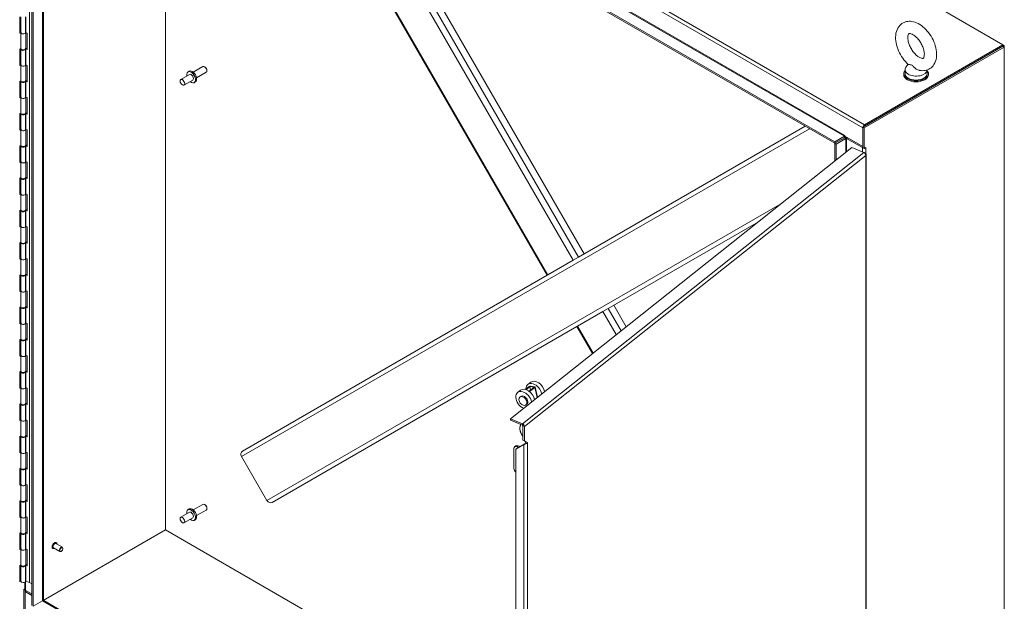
# Model space of a CAD drawing. Header units: inches. Extents: x 15 to 424, y 13 to 263.
# Tile 124 of 125: x 378 to 422, y 207 to 232. Entities that reach past the tile are written whole.
import ezdxf

# ---------------------------------------------------------------- set-up
doc = ezdxf.new("R2010")
doc.units = ezdxf.units.IN
doc.header["$LTSCALE"] = 26
doc.header["$MEASUREMENT"] = 0
doc.layers.add('Visible (ANSI)', color=7, linetype='Continuous', lineweight=5)
doc.layers.add('Visible Narrow (ANSI)', color=7, linetype='Continuous', lineweight=5)

msp = doc.modelspace()

# ---------------------------------------------------------------- linework, layer by layer
at = {"layer": 'Visible (ANSI)'}
for p, q in [((384.8779, 252.2824), (421.6092, 231.0756)), ((379.0177, 206.4854), (379.0177, 247.0857)), ((379.0752, 247.1189), (414.236, 226.8187)), ((379.0752, 247.0526), (414.236, 226.7524)), ((379.0752, 206.4523), (379.0752, 247.0526)), ((379.5282, 246.791), (379.5282, 206.7397)), ((384.8779, 209.8025), (384.8779, 243.7024)), ((384.8779, 243.7024), (384.8779, 209.8025)), ((390.3143, 240.5636), (401.6252, 220.9726)), ((393.551, 238.6949), (403.2435, 221.907)), ((378.4915, 231.5784), (378.4915, 232.3002)), ((378.5379, 232.3064), (378.5379, 231.6129)), ((378.7532, 231.6029), (378.7532, 232.2964)), ((378.7545, 232.3047), (378.7545, 231.6112)), ((378.4915, 231.6182), (378.5379, 231.6414)), ((378.5394, 231.6024), (378.4915, 231.5784)), ((378.5394, 231.6024), (378.5394, 230.909)), ((378.5396, 230.9085), (378.5396, 231.602)), ((378.5428, 231.5944), (378.5428, 230.9009)), ((378.7532, 231.6117), (378.7545, 231.6112)), ((378.7545, 231.6112), (378.8222, 231.5872)), ((378.7546, 231.6112), (378.7546, 230.9195)), ((378.8222, 231.5872), (378.8222, 230.8654)), ((421.6092, 231.0093), (415.4618, 227.4601)), ((421.6092, 231.0756), (415.5383, 227.5706)), ((415.5383, 227.5043), (421.6092, 231.0093)), ((421.6092, 231.0756), (421.6092, 231.0093)), ((421.6666, 231.0425), (421.6092, 231.0756)), ((421.6666, 231.0425), (421.6092, 231.0093)), ((421.6666, 230.9761), (421.6092, 231.0093)), ((421.6666, 230.9761), (421.6666, 231.0425)), ((378.4915, 230.8849), (378.5394, 230.909)), ((378.4915, 230.1631), (378.4915, 230.8849)), ((378.5379, 230.8912), (378.5379, 230.1977)), ((378.5396, 230.9085), (378.5428, 230.91)), ((378.7382, 230.8864), (378.7532, 230.8811)), ((378.7545, 230.8894), (378.7444, 230.893)), ((378.7532, 230.1876), (378.7532, 230.8811)), ((378.8222, 230.8654), (378.7545, 230.8894)), ((378.7545, 230.8894), (378.7545, 230.1959)), ((378.7546, 230.9261), (378.8222, 230.9021)), ((415.5192, 227.4269), (421.6666, 230.9761)), ((421.6666, 230.9761), (421.6666, 188.5625)), ((378.4915, 230.2029), (378.5379, 230.2262)), ((378.5394, 230.1872), (378.4915, 230.1631)), ((378.5394, 230.1872), (378.5394, 229.4937)), ((378.5396, 229.4932), (378.5396, 230.1867)), ((378.5428, 230.1791), (378.5428, 229.4856)), ((378.7532, 230.1964), (378.7545, 230.1959)), ((378.7545, 230.1959), (378.8222, 230.1719)), ((378.7546, 230.1959), (378.7546, 229.5042)), ((378.8222, 230.1719), (378.8222, 229.4501)), ((417.4482, 230.2179), (417.3537, 230.0936)), ((385.9363, 229.7731), (385.5533, 229.552)), ((385.8724, 229.8839), (385.9245, 229.9139)), ((386.1034, 229.8696), (386.5277, 230.1146)), ((386.2464, 229.6219), (386.6707, 229.8669)), ((386.6206, 230.0951), (386.5992, 230.1075)), ((386.7003, 229.9571), (386.7003, 229.9324)), ((417.2565, 229.7598), (417.2565, 229.8041)), ((417.3128, 229.981), (417.3128, 229.8041)), ((418.2835, 229.9716), (418.2835, 229.8041)), ((418.3398, 229.7598), (418.3398, 229.8041)), ((378.4915, 229.4697), (378.5394, 229.4937)), ((378.4915, 228.7479), (378.4915, 229.4697)), ((378.5379, 229.4759), (378.5379, 228.7824)), ((378.5396, 229.4932), (378.5428, 229.4948)), ((378.7382, 229.4711), (378.7532, 229.4658)), ((378.7545, 229.4742), (378.7444, 229.4778)), ((378.7532, 228.7724), (378.7532, 229.4658)), ((378.8222, 229.4501), (378.7545, 229.4742)), ((378.7545, 229.4742), (378.7545, 228.7807)), ((378.7546, 229.5109), (378.8222, 229.4868)), ((386.0793, 229.5255), (385.6963, 229.3043)), ((386.1432, 229.4148), (386.1953, 229.4448)), ((378.4915, 228.7877), (378.5379, 228.8109)), ((378.5394, 228.7719), (378.4915, 228.7479)), ((378.5394, 228.7719), (378.5394, 228.0784)), ((378.5396, 228.078), (378.5396, 228.7714)), ((378.5428, 228.7639), (378.5428, 228.0704)), ((378.7532, 228.7812), (378.7545, 228.7807)), ((378.7545, 228.7807), (378.8222, 228.7567)), ((378.7546, 228.7807), (378.7546, 228.0889)), ((378.8222, 228.7567), (378.8222, 228.0349)), ((378.4915, 228.0544), (378.5394, 228.0784)), ((378.4915, 227.3326), (378.4915, 228.0544)), ((378.5379, 228.0606), (378.5379, 227.3672)), ((378.5396, 228.078), (378.5428, 228.0795)), ((378.7382, 228.0559), (378.7532, 228.0506)), ((378.7545, 228.0589), (378.7444, 228.0625)), ((378.7532, 227.3571), (378.7532, 228.0506)), ((378.8222, 228.0349), (378.7545, 228.0589)), ((378.7545, 228.0589), (378.7545, 227.3654)), ((378.7546, 228.0956), (378.8222, 228.0716)), ((378.4915, 227.3724), (378.5379, 227.3957)), ((378.5394, 227.3567), (378.4915, 227.3326)), ((378.5394, 227.3567), (378.5394, 226.6632)), ((378.5396, 226.6627), (378.5396, 227.3562)), ((378.5428, 227.3486), (378.5428, 226.6551)), ((378.7532, 227.3659), (378.7545, 227.3654)), ((378.7545, 227.3654), (378.8222, 227.3414)), ((378.7546, 227.3654), (378.7546, 226.6737)), ((378.8222, 227.3414), (378.8222, 226.6196)), ((402.9946, 221.7633), (412.936, 227.503)), ((415.4618, 227.4601), (415.4618, 226.5535)), ((415.5192, 227.4269), (415.4618, 227.4601)), ((415.4618, 227.438), (415.4618, 226.6197)), ((415.5192, 226.5204), (415.5192, 227.4269)), ((378.7546, 226.6803), (378.8222, 226.6563)), ((414.236, 226.8187), (414.6574, 227.062)), ((414.236, 226.7524), (414.6574, 226.9957)), ((414.6574, 226.9957), (414.236, 226.7524)), ((414.236, 226.8187), (414.236, 226.7524)), ((414.2935, 226.7193), (414.236, 226.7524)), ((414.236, 226.7524), (414.236, 225.9799)), ((414.2935, 226.7193), (414.7148, 226.9625)), ((414.2935, 226.7193), (414.2935, 226.0255)), ((414.6765, 227.0951), (414.6765, 227.0953)), ((414.6765, 227.0953), (414.6767, 227.0952)), ((414.6767, 227.0952), (414.6767, 227.073)), ((415.4618, 226.6197), (414.6767, 227.073)), ((414.7531, 226.9625), (415.4426, 226.5644)), ((378.4915, 226.6391), (378.5394, 226.6632)), ((378.4915, 225.9174), (378.4915, 226.6391)), ((378.5379, 226.6454), (378.5379, 225.9519)), ((378.5396, 226.6627), (378.5428, 226.6643)), ((378.7382, 226.6406), (378.7532, 226.6353)), ((378.7545, 226.6436), (378.7444, 226.6472)), ((378.7532, 225.9418), (378.7532, 226.6353)), ((378.8222, 226.6196), (378.7545, 226.6436)), ((378.7545, 226.6436), (378.7545, 225.9502)), ((400.0115, 214.6763), (414.9859, 226.5758)), ((414.9859, 226.5758), (415.5118, 226.3552)), ((415.4618, 226.5535), (415.5192, 226.5204)), ((415.5192, 226.5204), (415.5959, 226.5647)), ((415.5418, 226.3332), (415.5652, 226.3234)), ((415.5567, 226.3167), (415.5652, 226.3234)), ((415.5957, 226.5646), (415.5959, 226.5645)), ((415.5959, 226.5645), (415.5957, 226.5644)), ((415.5959, 226.5647), (415.5959, 226.5645)), ((415.6098, 185.2544), (415.6098, 226.2643)), ((378.4915, 225.9571), (378.5379, 225.9804)), ((378.5394, 225.9414), (378.4915, 225.9174)), ((378.5394, 225.9414), (378.5394, 225.2479)), ((378.5396, 225.2474), (378.5396, 225.9409)), ((378.5428, 225.9333), (378.5428, 225.2399)), ((378.7532, 225.9506), (378.7545, 225.9502)), ((378.7545, 225.9502), (378.8222, 225.9261)), ((378.7546, 225.9502), (378.7546, 225.2584)), ((378.8222, 225.9261), (378.8222, 225.2043)), ((378.4915, 225.2239), (378.5394, 225.2479)), ((378.4915, 224.5021), (378.4915, 225.2239)), ((378.5379, 225.2301), (378.5379, 224.5366)), ((378.5396, 225.2474), (378.5428, 225.249)), ((378.7382, 225.2254), (378.7532, 225.2201)), ((378.7545, 225.2284), (378.7444, 225.232)), ((378.7532, 224.5266), (378.7532, 225.2201)), ((378.8222, 225.2043), (378.7545, 225.2284)), ((378.7545, 225.2284), (378.7545, 224.5349)), ((378.7546, 225.2651), (378.8222, 225.2411)), ((378.4915, 224.5419), (378.5379, 224.5651)), ((378.5394, 224.5261), (378.4915, 224.5021)), ((378.5394, 224.5261), (378.5394, 223.8327)), ((378.5396, 223.8322), (378.5396, 224.5257)), ((378.5428, 224.5181), (378.5428, 223.8246)), ((378.7532, 224.5354), (378.7545, 224.5349)), ((378.7545, 224.5349), (378.8222, 224.5109)), ((378.7546, 224.5349), (378.7546, 223.8432)), ((378.8222, 224.5109), (378.8222, 223.7891)), ((378.4915, 223.8086), (378.5394, 223.8327)), ((378.4915, 223.0868), (378.4915, 223.8086)), ((378.5379, 223.8149), (378.5379, 223.1214)), ((378.5396, 223.8322), (378.5428, 223.8337)), ((378.7382, 223.8101), (378.7532, 223.8048)), ((378.7545, 223.8131), (378.7444, 223.8167)), ((378.7532, 223.1113), (378.7532, 223.8048)), ((378.8222, 223.7891), (378.7545, 223.8131)), ((378.7545, 223.8131), (378.7545, 223.1196)), ((378.7546, 223.8498), (378.8222, 223.8258)), ((410.8832, 223.3155), (404.2946, 219.5116)), ((378.4915, 223.1266), (378.5379, 223.1499)), ((378.5394, 223.1109), (378.4915, 223.0868)), ((378.5394, 223.1109), (378.5394, 222.4174)), ((378.5396, 222.4169), (378.5396, 223.1104)), ((378.5428, 223.1028), (378.5428, 222.4093)), ((378.7532, 223.1201), (378.7545, 223.1196)), ((378.7545, 223.1196), (378.8222, 223.0956)), ((378.7546, 223.1196), (378.7546, 222.4279)), ((378.8222, 223.0956), (378.8222, 222.3738)), ((378.4915, 222.3934), (378.5394, 222.4174)), ((378.4915, 221.6716), (378.4915, 222.3934)), ((378.5379, 222.3996), (378.5379, 221.7061)), ((378.5396, 222.4169), (378.5428, 222.4185)), ((378.7382, 222.3948), (378.7532, 222.3895)), ((378.7545, 222.3979), (378.7444, 222.4015)), ((378.7532, 221.6961), (378.7532, 222.3895)), ((378.8222, 222.3738), (378.7545, 222.3979)), ((378.7545, 222.3979), (378.7545, 221.7044)), ((378.7546, 222.4346), (378.8222, 222.4105)), ((378.4915, 221.7114), (378.5379, 221.7346)), ((378.5394, 221.6956), (378.4915, 221.6716)), ((378.5394, 221.6956), (378.5394, 221.0021)), ((378.5396, 221.0017), (378.5396, 221.6951)), ((378.5428, 221.6875), (378.5428, 220.9941)), ((378.7532, 221.7049), (378.7545, 221.7044)), ((378.7545, 221.7044), (378.8222, 221.6803)), ((378.7546, 221.7044), (378.7546, 221.0126)), ((378.8222, 221.6803), (378.8222, 220.9586)), ((402.7657, 221.6311), (401.6553, 220.99)), ((402.7657, 221.6311), (402.9946, 221.7633)), ((378.4915, 220.9781), (378.5394, 221.0021)), ((378.4915, 220.2563), (378.4915, 220.9781)), ((378.5379, 220.9843), (378.5379, 220.2909)), ((378.5396, 221.0017), (378.5428, 221.0032)), ((378.7382, 220.9796), (378.7532, 220.9743)), ((378.7545, 220.9826), (378.7444, 220.9862)), ((378.7532, 220.2808), (378.7532, 220.9743)), ((378.8222, 220.9586), (378.7545, 220.9826)), ((378.7545, 220.9826), (378.7545, 220.2891)), ((378.7546, 221.0193), (378.8222, 220.9953)), ((388.2612, 213.257), (401.6252, 220.9726)), ((401.6252, 220.9726), (401.6553, 220.99)), ((378.4915, 220.2961), (378.5379, 220.3194)), ((378.5394, 220.2804), (378.4915, 220.2563)), ((378.5394, 220.2804), (378.5394, 219.5869)), ((378.5396, 219.5864), (378.5396, 220.2799)), ((378.5428, 220.2723), (378.5428, 219.5788)), ((378.7532, 220.2896), (378.7545, 220.2891)), ((378.7545, 220.2891), (378.8222, 220.2651)), ((378.7546, 220.2891), (378.7546, 219.5974)), ((378.8222, 220.2651), (378.8222, 219.5433)), ((378.4915, 219.5628), (378.5394, 219.5869)), ((378.4915, 218.8411), (378.4915, 219.5628)), ((378.5379, 219.5691), (378.5379, 218.8756)), ((378.5396, 219.5864), (378.5428, 219.588)), ((378.7382, 219.5643), (378.7532, 219.559)), ((378.7545, 219.5673), (378.7444, 219.5709)), ((378.7532, 218.8655), (378.7532, 219.559)), ((378.8222, 219.5433), (378.7545, 219.5673)), ((378.7545, 219.5673), (378.7545, 218.8739)), ((378.7546, 219.604), (378.8222, 219.58)), ((402.9553, 218.7384), (404.0657, 219.3795)), ((404.2946, 219.5116), (404.0657, 219.3795)), ((404.5435, 219.6553), (405.0888, 218.711)), ((378.4915, 218.8808), (378.5379, 218.9041)), ((378.5394, 218.8651), (378.4915, 218.8411)), ((378.5394, 218.8651), (378.5394, 218.1716)), ((378.5396, 218.1711), (378.5396, 218.8646)), ((378.5428, 218.857), (378.5428, 218.1636)), ((378.7532, 218.8743), (378.7545, 218.8739)), ((378.7545, 218.8739), (378.8222, 218.8498)), ((378.7546, 218.8738), (378.7546, 218.1821)), ((378.8222, 218.8498), (378.8222, 218.128)), ((402.9252, 218.721), (389.5612, 211.0053)), ((402.9553, 218.7384), (402.9252, 218.721)), ((402.9252, 218.721), (403.6096, 217.5355)), ((378.4915, 218.1476), (378.5394, 218.1716)), ((378.4915, 217.4258), (378.4915, 218.1476)), ((378.5379, 218.1538), (378.5379, 217.4603)), ((378.5396, 218.1711), (378.5428, 218.1727)), ((378.7382, 218.1491), (378.7532, 218.1438)), ((378.7545, 218.1521), (378.7444, 218.1557)), ((378.7532, 217.4503), (378.7532, 218.1438)), ((378.8222, 218.128), (378.7545, 218.1521)), ((378.7545, 218.1521), (378.7545, 217.4586)), ((378.7546, 218.1888), (378.8222, 218.1648)), ((378.4915, 217.4656), (378.5379, 217.4888)), ((378.5394, 217.4498), (378.4915, 217.4258)), ((378.5394, 217.4498), (378.5394, 216.7564)), ((378.5396, 216.7559), (378.5396, 217.4494)), ((378.5428, 217.4418), (378.5428, 216.7483)), ((378.7532, 217.4591), (378.7545, 217.4586)), ((378.7545, 217.4586), (378.8222, 217.4346)), ((378.7546, 217.4586), (378.7546, 216.7669)), ((378.8222, 217.4346), (378.8222, 216.7128)), ((378.4915, 216.7323), (378.5394, 216.7564)), ((378.5396, 216.7559), (378.5428, 216.7574)), ((378.7545, 216.7368), (378.7444, 216.7404)), ((378.7546, 216.7735), (378.8222, 216.7495)), ((378.4915, 216.0105), (378.4915, 216.7323)), ((378.5379, 216.7386), (378.5379, 216.0451)), ((378.7382, 216.7338), (378.7532, 216.7285)), ((378.7532, 216.035), (378.7532, 216.7285)), ((378.8222, 216.7128), (378.7545, 216.7368)), ((378.7545, 216.7368), (378.7545, 216.0433)), ((378.4915, 216.0503), (378.5379, 216.0736)), ((378.5394, 216.0346), (378.4915, 216.0105)), ((378.5394, 216.0346), (378.5394, 215.3411)), ((378.5396, 215.3406), (378.5396, 216.0341)), ((378.5428, 216.0265), (378.5428, 215.333)), ((378.7532, 216.0438), (378.7545, 216.0433)), ((378.7545, 216.0433), (378.8222, 216.0193)), ((378.7546, 216.0433), (378.7546, 215.3516)), ((378.8222, 216.0193), (378.8222, 215.2975)), ((400.4524, 215.9245), (400.325, 215.8233)), ((400.8278, 216.0882), (400.6645, 215.9584)), ((400.6939, 215.9497), (400.8617, 216.0831)), ((400.8986, 216.2792), (400.7713, 216.178)), ((401.0493, 216.0552), (400.8272, 215.8786)), ((400.8476, 215.8629), (401.0832, 216.0501)), ((400.8617, 216.0831), (401.0493, 216.0552)), ((400.8972, 215.9343), (400.8617, 216.0831)), ((401.0748, 216.0754), (400.8872, 216.1034)), ((401.0914, 216.0652), (401.198, 215.6191)), ((400.4216, 215.6233), (400.4598, 215.6537)), ((378.4915, 215.3171), (378.5394, 215.3411)), ((378.4915, 214.5953), (378.4915, 215.3171)), ((378.5379, 215.3233), (378.5379, 214.6298)), ((378.5396, 215.3406), (378.5428, 215.3422)), ((378.7382, 215.3185), (378.7532, 215.3132)), ((378.7545, 215.3216), (378.7444, 215.3251)), ((378.7532, 214.6198), (378.7532, 215.3132)), ((378.8222, 215.2975), (378.7545, 215.3216)), ((378.7545, 215.3216), (378.7545, 214.6281)), ((378.7546, 215.3583), (378.8222, 215.3342)), ((400.6912, 215.2841), (400.7294, 215.3144)), ((378.4915, 214.6351), (378.5379, 214.6583)), ((378.5394, 214.6193), (378.4915, 214.5953)), ((378.5394, 214.6193), (378.5394, 213.9258)), ((378.5396, 213.9254), (378.5396, 214.6188)), ((378.5428, 214.6112), (378.5428, 213.9178)), ((378.7532, 214.6286), (378.7545, 214.6281)), ((378.7545, 214.6281), (378.8222, 214.604)), ((378.7546, 214.6281), (378.7546, 213.9363)), ((378.8222, 214.604), (378.8222, 213.8823)), ((400.5374, 214.4557), (400.0115, 214.6763)), ((400.0115, 214.61), (400.0115, 214.6763)), ((400.0115, 214.61), (400.5374, 214.3894)), ((400.5594, 214.3581), (400.5594, 213.7389)), ((400.6251, 214.3306), (400.6251, 213.7114)), ((378.4915, 213.9018), (378.5394, 213.9258)), ((378.4915, 213.18), (378.4915, 213.9018)), ((378.5379, 213.908), (378.5379, 213.2146)), ((378.5396, 213.9254), (378.5428, 213.9269)), ((378.7382, 213.9033), (378.7532, 213.898)), ((378.7545, 213.9063), (378.7444, 213.9099)), ((378.7532, 213.2045), (378.7532, 213.898)), ((378.8222, 213.8823), (378.7545, 213.9063)), ((378.7545, 213.9063), (378.7545, 213.2128)), ((378.7546, 213.943), (378.8222, 213.919)), ((400.6867, 213.6632), (400.5594, 213.7389)), ((400.5594, 213.7389), (400.6251, 213.7114)), ((400.1642, 213.3728), (400.1642, 212.4868)), ((400.243, 213.4833), (400.1946, 213.4449)), ((400.6011, 213.5411), (400.2505, 213.3344)), ((400.2505, 213.3344), (400.2983, 213.3723)), ((400.2505, 174.7971), (400.2505, 213.3344)), ((400.3745, 213.4173), (400.2957, 213.4503)), ((400.2983, 213.3723), (400.6437, 213.576)), ((400.4327, 213.4516), (400.3441, 213.4888)), ((400.6011, 213.5411), (400.6279, 213.5624)), ((400.6251, 213.7114), (400.7524, 213.6357)), ((400.6279, 213.5624), (400.6341, 213.5673)), ((400.6867, 213.6631), (400.6868, 213.6632)), ((400.7524, 213.6357), (400.6867, 213.6632)), ((400.7524, 213.6355), (400.6867, 213.6631)), ((400.6868, 213.6632), (400.7525, 213.6356)), ((400.6868, 213.6632), (400.6868, 213.6632)), ((400.7524, 213.6357), (400.7525, 213.6358)), ((400.7525, 213.6356), (400.7524, 213.6355)), ((400.7525, 213.6358), (400.7525, 213.6356)), ((378.4915, 213.2198), (378.5379, 213.2431)), ((378.5394, 213.2041), (378.4915, 213.18)), ((378.5394, 213.2041), (378.5394, 212.5106)), ((378.5396, 212.5101), (378.5396, 213.2036)), ((378.5428, 213.196), (378.5428, 212.5025)), ((378.7532, 213.2133), (378.7545, 213.2128)), ((378.7545, 213.2128), (378.8222, 213.1888)), ((378.7546, 213.2128), (378.7546, 212.5211)), ((378.8222, 213.1888), (378.8222, 212.467)), ((389.3324, 211.0921), (388.222, 213.0154)), ((378.4915, 212.4865), (378.5394, 212.5106)), ((378.4915, 211.7648), (378.4915, 212.4865)), ((378.5379, 212.4928), (378.5379, 211.7993)), ((378.5396, 212.5101), (378.5428, 212.5117)), ((378.7382, 212.488), (378.7532, 212.4827)), ((378.7545, 212.491), (378.7444, 212.4946)), ((378.7532, 211.7892), (378.7532, 212.4827)), ((378.8222, 212.467), (378.7545, 212.491)), ((378.7545, 212.491), (378.7545, 211.7976)), ((378.7546, 212.5277), (378.8222, 212.5037)), ((378.4915, 211.8045), (378.5379, 211.8278)), ((378.5394, 211.7888), (378.4915, 211.7648)), ((378.5394, 211.7888), (378.5394, 211.0953)), ((378.5396, 211.0948), (378.5396, 211.7883)), ((378.5428, 211.7807), (378.5428, 211.0872)), ((378.7532, 211.798), (378.7545, 211.7976)), ((378.7545, 211.7976), (378.8222, 211.7735)), ((378.7546, 211.7975), (378.7546, 211.1058)), ((378.8222, 211.7735), (378.8222, 211.0517)), ((378.4915, 211.0713), (378.5394, 211.0953)), ((378.4915, 210.3495), (378.4915, 211.0713)), ((378.5379, 211.0775), (378.5379, 210.384)), ((378.5396, 211.0948), (378.5428, 211.0964)), ((378.7382, 211.0728), (378.7532, 211.0674)), ((378.7545, 211.0758), (378.7444, 211.0794)), ((378.7532, 210.374), (378.7532, 211.0674)), ((378.8222, 211.0517), (378.7545, 211.0758)), ((378.7545, 211.0758), (378.7545, 210.3823)), ((378.7546, 211.1125), (378.8222, 211.0884)), ((385.8724, 210.6894), (385.9245, 210.7195)), ((386.1034, 210.6751), (386.5277, 210.9201)), ((386.6206, 210.9006), (386.5992, 210.913)), ((386.7003, 210.7627), (386.7003, 210.7379)), ((378.4915, 210.3893), (378.5379, 210.4125)), ((378.5394, 210.3735), (378.4915, 210.3495)), ((378.5394, 210.3735), (378.5394, 209.6801)), ((378.5396, 209.6796), (378.5396, 210.3731)), ((378.5428, 210.3655), (378.5428, 209.672)), ((378.7532, 210.3828), (378.7545, 210.3823)), ((378.7545, 210.3823), (378.8222, 210.3583)), ((378.7546, 210.3823), (378.7546, 209.6906)), ((378.8222, 210.3583), (378.8222, 209.6365)), ((385.9363, 210.5787), (385.5533, 210.3575)), ((386.0793, 210.331), (385.6963, 210.1099)), ((386.2464, 210.4275), (386.6707, 210.6724)), ((386.1432, 210.2203), (386.1953, 210.2504)), ((378.4915, 209.656), (378.5394, 209.6801)), ((378.4915, 208.9342), (378.4915, 209.656)), ((378.5379, 209.6623), (378.5379, 208.9688)), ((378.5396, 209.6796), (378.5428, 209.6811)), ((378.7382, 209.6575), (378.7532, 209.6522)), ((378.7545, 209.6605), (378.7444, 209.6641)), ((378.7532, 208.9587), (378.7532, 209.6522)), ((378.8222, 209.6365), (378.7545, 209.6605)), ((378.7545, 209.6605), (378.7545, 208.967)), ((378.7546, 209.6972), (378.8222, 209.6732)), ((379.5157, 206.7066), (384.8779, 209.8025)), ((384.8779, 209.8025), (379.5157, 206.7066)), ((384.8779, 209.8025), (391.37, 206.0542)), ((391.37, 206.0542), (384.8779, 209.8025)), ((378.4915, 208.974), (378.5379, 208.9973)), ((378.7532, 208.9675), (378.7545, 208.967)), ((379.9494, 208.9853), (379.9454, 208.9876)), ((380.2561, 208.8517), (379.9731, 209.0151)), ((380.3645, 209.0394), (380.0815, 209.2028)), ((380.0954, 209.2383), (380.0914, 209.2406)), ((380.3869, 208.9787), (380.3869, 208.9898)), ((378.5394, 208.9583), (378.4915, 208.9342)), ((378.5394, 208.9583), (378.5394, 208.2648)), ((378.5396, 208.2643), (378.5396, 208.9578)), ((378.5428, 208.9502), (378.5428, 208.2567)), ((378.7545, 208.967), (378.8222, 208.943)), ((378.7546, 208.967), (378.7546, 208.2753)), ((378.8222, 208.943), (378.8222, 208.2212)), ((380.3199, 208.8627), (380.3103, 208.8571)), ((378.4915, 208.2408), (378.5394, 208.2648)), ((378.4915, 207.519), (378.4915, 208.2408)), ((378.5379, 208.247), (378.5379, 207.5535)), ((378.5396, 208.2643), (378.5428, 208.2659)), ((378.7382, 208.2422), (378.7532, 208.2369)), ((378.7545, 208.2453), (378.7444, 208.2488)), ((378.7532, 207.5434), (378.7532, 208.2369)), ((378.8222, 208.2212), (378.7545, 208.2453)), ((378.7545, 208.2453), (378.7545, 207.5518)), ((378.7546, 208.282), (378.8222, 208.2579)), ((378.7179, 207.1931), (378.7179, 207.5066)), ((378.7545, 207.5518), (378.7532, 207.5523)), ((378.7545, 207.5518), (378.9175, 207.4939)), ((378.9199, 207.4928), (379.0177, 207.4363)), ((378.673, 207.1929), (378.7179, 207.2188)), ((378.7304, 207.1598), (378.673, 207.1929)), ((378.673, 207.1929), (378.673, 206.2864)), ((378.733, 207.1612), (378.7304, 207.1598)), ((378.7304, 206.2532), (378.7304, 207.1598)), ((378.7879, 207.1268), (378.7304, 207.0936)), ((378.7304, 207.0936), (379.0177, 206.9278)), ((378.7304, 206.2754), (378.7304, 207.0936)), ((379.0177, 206.9941), (378.7496, 207.1489)), ((379.0752, 206.4523), (379.4965, 206.6955)), ((379.4965, 206.6955), (379.0752, 206.4523)), ((379.5132, 206.708), (379.519, 206.7046)), ((379.5506, 206.7009), (399.6793, 195.0796))]:
    msp.add_line(p, q, dxfattribs=at)
for centre, major_axis, ratio, start_param, end_param in [((378.6462, 231.6129), (-0.1083, 0), 0.5773503, 0, 2.9799859), ((378.6462, 231.6129), (-0.1083, 0), 0.5773503, 0.168734, 0.176433), ((378.6462, 231.6129), (0.1083, 0), 0.5773503, 3.4430407, 6.2554426), ((378.6462, 230.8912), (0.1083, 0), 0.5773503, 2.8401446, 6.1215786), ((378.6462, 230.9195), (-0.1083, 0), 0.5773503, 0.168734, 0.176433), ((378.6462, 230.9195), (-0.1083, 0), 0.5773503, 0.301448, 3.1415927), ((378.6462, 230.8912), (0.1083, 0), 0.5773503, 6.255381, 6.2554426), ((378.6462, 230.1977), (-0.1083, 0), 0.5773503, 0, 2.9799859), ((378.6462, 230.1977), (-0.1083, 0), 0.5773503, 0.168734, 0.176433), ((378.6462, 230.1977), (0.1083, 0), 0.5773503, 3.4430407, 6.2554426), ((386.5992, 229.9907), (-0.0715, 0.1238), 0.5773503, 3.1415927, 6.2831853), ((386.0078, 229.6493), (0.1354, -0.2345), 0.5773503, 5.2686328, 10.4393305), ((386.0599, 229.6794), (0.1354, -0.2345), 0.5773503, 0, 3.1415927), ((386.0078, 229.6493), (-0.0715, 0.1238), 0.5773503, 3.1415927, 6.2831853), ((386.6206, 230.0031), (-0.0563, 0.0976), 0.5773503, 3.9269908, 5.4977871), ((417.7982, 229.8041), (0.5417, 0), 0.5773503, 2.6814744, 6.7433035), ((417.7982, 229.7598), (0.5417, 0), 0.5773503, 3.1415927, 6.2831853), ((417.7982, 229.981), (0.4853, 0), 0.5773503, 2.728149, 6.249374), ((417.7982, 229.8041), (0.4853, 0), 0.5773503, 3.1415927, 6.2831853), ((378.6462, 229.4759), (0.1083, 0), 0.5773503, 2.8401446, 6.1215786), ((378.6462, 229.5042), (-0.1083, 0), 0.5773503, 0.168734, 0.176433), ((378.6462, 229.5042), (-0.1083, 0), 0.5773503, 0.301448, 3.1415927), ((378.6462, 229.4759), (0.1083, 0), 0.5773503, 6.255381, 6.2554426), ((378.6462, 228.7824), (-0.1083, 0), 0.5773503, 0, 2.9799859), ((378.6462, 228.7824), (-0.1083, 0), 0.5773503, 0.168734, 0.176433), ((378.6462, 228.7824), (0.1083, 0), 0.5773503, 3.4430407, 6.2554426), ((378.6462, 228.0606), (0.1083, 0), 0.5773503, 2.8401446, 6.1215786), ((378.6462, 228.0889), (-0.1083, 0), 0.5773503, 0.168734, 0.176433), ((378.6462, 228.0889), (-0.1083, 0), 0.5773503, 0.301448, 3.1415927), ((378.6462, 228.0606), (0.1083, 0), 0.5773503, 6.255381, 6.2554426), ((415.5383, 227.4822), (-0.0541, -0.0938), 0.5773503, 3.9269908, 5.2450036), ((378.6462, 227.3672), (-0.1083, 0), 0.5773503, 0, 2.9799859), ((378.6462, 227.3672), (-0.1083, 0), 0.5773503, 0.168734, 0.176433), ((378.6462, 227.3672), (0.1083, 0), 0.5773503, 3.4430407, 6.2554426), ((378.6462, 226.6737), (-0.1083, 0), 0.5773503, 0.301448, 3.1415927), ((414.6574, 227.0841), (0.0135, 0.0235), 0.5773503, 3.9269908, 5.4977871), ((414.6574, 227.0841), (0.0541, 0.0938), 0.5773503, 3.9269908, 4.712389), ((414.734, 226.9515), (-0.1083, 0), 0.5773503, 3.9269908, 5.4977871), ((414.734, 226.9515), (0.0271, 0), 0.5773503, 0.7853982, 2.3561945), ((378.6462, 226.6454), (0.1083, 0), 0.5773503, 2.8401446, 6.1215786), ((378.6462, 226.6737), (-0.1083, 0), 0.5773503, 0.168734, 0.176433), ((378.6462, 226.6454), (0.1083, 0), 0.5773503, 6.255381, 6.2554426), ((415.5192, 226.6087), (0.1083, 0), 0.5773503, 3.9269908, 4.1534826), ((415.5192, 226.6087), (0.1083, 0), 0.5773503, 5.4411997, 5.4977871), ((378.6462, 225.9519), (-0.1083, 0), 0.5773503, 0, 2.9799859), ((378.6462, 225.9519), (-0.1083, 0), 0.5773503, 0.168734, 0.176433), ((378.6462, 225.9519), (0.1083, 0), 0.5773503, 3.4430407, 6.2554426), ((378.6462, 225.2301), (0.1083, 0), 0.5773503, 2.8401446, 6.1215786), ((378.6462, 225.2584), (-0.1083, 0), 0.5773503, 0.168734, 0.176433), ((378.6462, 225.2584), (-0.1083, 0), 0.5773503, 0.301448, 3.1415927), ((378.6462, 225.2301), (0.1083, 0), 0.5773503, 6.255381, 6.2554426), ((378.6462, 224.5366), (-0.1083, 0), 0.5773503, 0, 2.9799859), ((378.6462, 224.5366), (-0.1083, 0), 0.5773503, 0.168734, 0.176433), ((378.6462, 224.5366), (0.1083, 0), 0.5773503, 3.4430407, 6.2554426), ((378.6462, 223.8149), (0.1083, 0), 0.5773503, 2.8401446, 6.1215786), ((378.6462, 223.8432), (-0.1083, 0), 0.5773503, 0.168734, 0.176433), ((378.6462, 223.8432), (-0.1083, 0), 0.5773503, 0.301448, 3.1415927), ((378.6462, 223.8149), (0.1083, 0), 0.5773503, 6.255381, 6.2554426), ((378.6462, 223.1214), (-0.1083, 0), 0.5773503, 0, 2.9799859), ((378.6462, 223.1214), (-0.1083, 0), 0.5773503, 0.168734, 0.176433), ((378.6462, 223.1214), (0.1083, 0), 0.5773503, 3.4430407, 6.2554426), ((378.6462, 222.3996), (0.1083, 0), 0.5773503, 2.8401446, 6.1215786), ((378.6462, 222.4279), (-0.1083, 0), 0.5773503, 0.168734, 0.176433), ((378.6462, 222.4279), (-0.1083, 0), 0.5773503, 0.301448, 3.1415927), ((378.6462, 222.3996), (0.1083, 0), 0.5773503, 6.255381, 6.2554426), ((378.6462, 221.7061), (-0.1083, 0), 0.5773503, 0, 2.9799859), ((378.6462, 221.7061), (-0.1083, 0), 0.5773503, 0.168734, 0.176433), ((378.6462, 221.7061), (0.1083, 0), 0.5773503, 3.4430407, 6.2554426), ((378.6462, 220.9843), (0.1083, 0), 0.5773503, 2.8401446, 6.1215786), ((378.6462, 221.0126), (-0.1083, 0), 0.5773503, 0.168734, 0.176433), ((378.6462, 221.0126), (-0.1083, 0), 0.5773503, 0.301448, 3.1415927), ((378.6462, 220.9843), (0.1083, 0), 0.5773503, 6.255381, 6.2554426), ((378.6462, 220.2909), (-0.1083, 0), 0.5773503, 0, 2.9799859), ((378.6462, 220.2909), (-0.1083, 0), 0.5773503, 0.168734, 0.176433), ((378.6462, 220.2909), (0.1083, 0), 0.5773503, 3.4430407, 6.2554426), ((378.6462, 219.5691), (0.1083, 0), 0.5773503, 2.8401446, 6.1215786), ((378.6462, 219.5974), (-0.1083, 0), 0.5773503, 0.168734, 0.176433), ((378.6462, 219.5974), (-0.1083, 0), 0.5773503, 0.301448, 3.1415927), ((378.6462, 219.5691), (0.1083, 0), 0.5773503, 6.255381, 6.2554426), ((378.6462, 218.8756), (-0.1083, 0), 0.5773503, 0, 2.9799859), ((378.6462, 218.8756), (-0.1083, 0), 0.5773503, 0.168734, 0.176433), ((378.6462, 218.8756), (0.1083, 0), 0.5773503, 3.4430407, 6.2554426), ((378.6462, 218.1538), (0.1083, 0), 0.5773503, 2.8401446, 6.1215786), ((378.6462, 218.1821), (-0.1083, 0), 0.5773503, 0.168734, 0.176433), ((378.6462, 218.1821), (-0.1083, 0), 0.5773503, 0.301448, 3.1415927), ((378.6462, 218.1538), (0.1083, 0), 0.5773503, 6.255381, 6.2554426), ((378.6462, 217.4603), (-0.1083, 0), 0.5773503, 0, 2.9799859), ((378.6462, 217.4603), (-0.1083, 0), 0.5773503, 0.168734, 0.176433), ((378.6462, 217.4603), (0.1083, 0), 0.5773503, 3.4430407, 6.2554426), ((378.6462, 216.7386), (0.1083, 0), 0.5773503, 2.8401446, 6.1215786), ((378.6462, 216.7669), (-0.1083, 0), 0.5773503, 0.168734, 0.176433), ((378.6462, 216.7669), (-0.1083, 0), 0.5773503, 0.301448, 3.1415927), ((378.6462, 216.7386), (0.1083, 0), 0.5773503, 6.255381, 6.2554426), ((401.1682, 215.9399), (-0.2696, 0.3393), 0.6605596, 4.0407439, 6.2831853), ((378.6462, 216.0451), (-0.1083, 0), 0.5773503, 0, 2.9799859), ((378.6462, 216.0451), (-0.1083, 0), 0.5773503, 0.168734, 0.176433), ((378.6462, 216.0451), (0.1083, 0), 0.5773503, 3.4430407, 6.2554426), ((400.5946, 215.4841), (-0.2696, 0.3393), 0.6605596, 4.0407439, 8.5256268), ((400.722, 215.5853), (-0.2696, 0.3393), 0.6605596, 4.0407439, 6.2831853), ((401.0409, 215.8387), (-0.2696, 0.3393), 0.6605596, 4.0407439, 6.9959632), ((400.8617, 216.0831), (0.0421, 0.0101), 0.4334639, 0.822724, 2.3935203), ((401.0493, 216.0552), (0.0421, 0.0101), 0.4334639, 5.5351129, 7.1059093), ((400.5946, 215.4841), (0.1348, -0.1696), 0.6605596, 0, 3.1415927), ((378.6462, 215.3233), (0.1083, 0), 0.5773503, 2.8401446, 6.1215786), ((378.6462, 215.3516), (-0.1083, 0), 0.5773503, 0.168734, 0.176433), ((378.6462, 215.3516), (-0.1083, 0), 0.5773503, 0.301448, 3.1415927), ((378.6462, 215.3233), (0.1083, 0), 0.5773503, 6.255381, 6.2554426), ((378.6462, 214.6298), (-0.1083, 0), 0.5773503, 0, 2.9799859), ((378.6462, 214.6298), (-0.1083, 0), 0.5773503, 0.168734, 0.176433), ((378.6462, 214.6298), (0.1083, 0), 0.5773503, 3.4430407, 6.2554426), ((400.5374, 214.3673), (-0.0674, 0.0848), 0.6605596, 3.8351025, 5.4058988), ((400.5374, 214.3673), (0.0168, -0.0212), 0.6605596, 0.6935098, 2.2643061), ((378.6462, 213.908), (0.1083, 0), 0.5773503, 2.8401446, 6.1215786), ((378.6462, 213.9363), (-0.1083, 0), 0.5773503, 0.168734, 0.176433), ((378.6462, 213.9363), (-0.1083, 0), 0.5773503, 0.301448, 3.1415927), ((378.6462, 213.908), (0.1083, 0), 0.5773503, 6.255381, 6.2554426), ((400.2957, 213.3176), (-0.1011, 0.1272), 0.6605596, 5.4058988, 6.9766951), ((400.3441, 213.3561), (-0.1011, 0.1272), 0.6605596, 5.4058988, 6.2831853), ((378.6462, 213.2146), (-0.1083, 0), 0.5773503, 0, 2.9799859), ((378.6462, 213.2146), (-0.1083, 0), 0.5773503, 0.168734, 0.176433), ((378.6462, 213.2146), (0.1083, 0), 0.5773503, 3.4430407, 6.2554426), ((388.356, 213.0928), (-0.0948, 0.1642), 0.8164966, 0, 1.5707963), ((378.6462, 212.4928), (0.1083, 0), 0.5773503, 2.8401446, 6.1215786), ((378.6462, 212.5211), (-0.1083, 0), 0.5773503, 0.168734, 0.176433), ((378.6462, 212.5211), (-0.1083, 0), 0.5773503, 0.301448, 3.1415927), ((378.6462, 212.4928), (0.1083, 0), 0.5773503, 6.255381, 6.2554426), ((400.2957, 212.4317), (-0.1011, 0.1272), 0.6605596, 0.6935098, 1.913521), ((378.6462, 211.7993), (-0.1083, 0), 0.5773503, 0, 2.9799859), ((378.6462, 211.7993), (-0.1083, 0), 0.5773503, 0.168734, 0.176433), ((378.6462, 211.7993), (0.1083, 0), 0.5773503, 3.4430407, 6.2554426), ((378.6462, 211.0775), (0.1083, 0), 0.5773503, 2.8401446, 6.1215786), ((378.6462, 211.1058), (-0.1083, 0), 0.5773503, 0.168734, 0.176433), ((378.6462, 211.1058), (-0.1083, 0), 0.5773503, 0.301448, 3.1415927), ((378.6462, 211.0775), (0.1083, 0), 0.5773503, 6.255381, 6.2554426), ((386.0078, 210.4548), (0.1354, -0.2345), 0.5773503, 5.2686328, 10.4393305), ((386.0599, 210.4849), (0.1354, -0.2345), 0.5773503, 0, 3.1415927), ((386.5992, 210.7963), (-0.0715, 0.1238), 0.5773503, 3.1415927, 6.2831853), ((386.6206, 210.8086), (-0.0563, 0.0976), 0.5773503, 3.9269908, 5.4977871), ((389.4665, 211.1695), (0.0948, -0.1642), 0.8164966, 4.712389, 6.2831853), ((378.6462, 210.384), (-0.1083, 0), 0.5773503, 0, 2.9799859), ((378.6462, 210.384), (-0.1083, 0), 0.5773503, 0.168734, 0.176433), ((378.6462, 210.384), (0.1083, 0), 0.5773503, 3.4430407, 6.2554426), ((386.0078, 210.4548), (-0.0715, 0.1238), 0.5773503, 3.1415927, 6.2831853), ((378.6462, 209.6623), (0.1083, 0), 0.5773503, 2.8401446, 6.1215786), ((378.6462, 209.6906), (-0.1083, 0), 0.5773503, 0.168734, 0.176433), ((378.6462, 209.6906), (-0.1083, 0), 0.5773503, 0.301448, 3.1415927), ((378.6462, 209.6623), (0.1083, 0), 0.5773503, 6.255381, 6.2554426), ((378.6462, 208.9688), (-0.1083, 0), 0.5773503, 0, 2.9799859), ((380.0273, 209.109), (-0.0542, -0.0938), 0.5773503, 3.1415927, 6.2831853), ((380.3103, 208.9456), (0.0542, 0.0938), 0.5773503, 5.4977871, 10.2101761), ((378.6462, 208.9688), (-0.1083, 0), 0.5773503, 0.168734, 0.176433), ((378.6462, 208.9688), (0.1083, 0), 0.5773503, 3.4430407, 6.2554426), ((378.6462, 208.247), (0.1083, 0), 0.5773503, 2.8401446, 6.1215786), ((378.6462, 208.2753), (-0.1083, 0), 0.5773503, 0.168734, 0.176433), ((378.6462, 208.2753), (-0.1083, 0), 0.5773503, 0.301448, 3.1415927), ((378.6462, 208.247), (0.1083, 0), 0.5773503, 6.255381, 6.2554426), ((378.6462, 207.5535), (-0.1083, 0), 0.5773503, 0, 2.9799859), ((378.9107, 207.4875), (0.013, 0), 0.5773503, 0.7853982, 1.0193634), ((378.8262, 207.1931), (-0.1083, 0), 0.5773503, 0, 0.7853982), ((379.4199, 206.7397), (0.1083, 0), 0.5773503, 5.4977871, 6.2831853), ((379.4965, 206.6071), (0.0541, 0.0938), 0.5773503, 0, 0.7853982)]:
    msp.add_ellipse(centre, major_axis=major_axis, ratio=ratio, start_param=start_param, end_param=end_param, dxfattribs=at)
for centre, major_axis, ratio in [((385.6248, 229.4282), (-0.0715, 0.1238), 0.5773503), ((400.5564, 215.4537), (0.1348, -0.1696), 0.6605596), ((385.6248, 210.2337), (-0.0715, 0.1238), 0.5773503), ((380.3199, 208.94), (0.0474, 0.082), 0.5773503)]:
    msp.add_ellipse(centre, major_axis=major_axis, ratio=ratio, dxfattribs=at)
for points, knots in [([(417.4567, 230.2103), (417.3669, 230.2899), (417.2844, 230.383), (417.1403, 230.5853), (417.0785, 230.6942), (416.9798, 230.9198), (416.9429, 231.0363), (416.8988, 231.27), (416.8919, 231.3871), (416.9166, 231.6087), (416.9468, 231.7144), (417.0454, 231.884), (417.1052, 231.9515), (417.2405, 232.0451), (417.3115, 232.0753), (417.4619, 232.1077), (417.5409, 232.1084), (417.7103, 232.0834), (417.7996, 232.0522), (417.9842, 231.9579), (418.0779, 231.8899), (418.2528, 231.7275), (418.3336, 231.6326), (418.4738, 231.4274), (418.5335, 231.3174), (418.6276, 231.0905), (418.662, 230.9736), (418.7004, 230.74), (418.7041, 230.6232), (418.6723, 230.4045), (418.6386, 230.3012), (418.5344, 230.1384), (418.4731, 230.0748), (418.3363, 229.9877), (418.2645, 229.9604), (418.1126, 229.9332), (418.0327, 229.9352), (417.9479, 229.9504), (417.94, 229.952), (417.9322, 229.9537)], [0.2615627, 0.2615627, 0.2615627, 0.2615627, 0.6213497, 0.6213497, 0.9760817, 0.9760817, 1.3310709, 1.3310709, 1.6910892, 1.6910892, 2.0365956, 2.0365956, 2.3089474, 2.3089474, 2.5401454, 2.5401454, 2.7852702, 2.7852702, 3.084411, 3.084411, 3.4366186, 3.4366186, 3.7959766, 3.7959766, 4.1504396, 4.1504396, 4.5057919, 4.5057919, 4.8660622, 4.8660622, 5.2069854, 5.2069854, 5.4727378, 5.4727378, 5.7032091, 5.7032091, 5.9518871, 5.9518871, 5.9774546, 5.9774546, 5.9774546, 5.9774546]), ([(417.9325, 230.525), (417.8959, 230.5461), (417.8562, 230.5746), (417.7743, 230.6466), (417.7321, 230.6906), (417.6515, 230.7908), (417.6131, 230.8473), (417.5457, 230.9662), (417.5167, 231.0287), (417.472, 231.1509), (417.456, 231.2107), (417.4374, 231.3191), (417.4343, 231.3679), (417.4378, 231.4485), (417.4439, 231.4807), (417.4591, 231.5281), (417.4679, 231.5426), (417.4835, 231.5623), (417.4847, 231.5625), (417.5025, 231.567), (417.5149, 231.5687), (417.5565, 231.5634), (417.5866, 231.5554), (417.6551, 231.5239), (417.6925, 231.5017), (417.7717, 231.4421), (417.8135, 231.4042), (417.8962, 231.3147), (417.9368, 231.2626), (418.011, 231.1496), (418.0443, 231.0886), (418.0991, 230.9657), (418.1205, 230.9037), (418.1497, 230.7878), (418.1577, 230.7336), (418.1622, 230.6406), (418.1591, 230.6012), (418.1472, 230.5405), (418.1386, 230.5189), (418.1221, 230.4894), (418.1159, 230.4845), (418.1057, 230.4778), (418.0991, 230.4732), (418.05, 230.4769), (418.0206, 230.4833), (417.9685, 230.5056), (417.9509, 230.5144), (417.9325, 230.525)], [0, 0, 0, 0, 0.2551645, 0.2551645, 0.5223734, 0.5223734, 0.7988656, 0.7988656, 1.0784533, 1.0784533, 1.3541979, 1.3541979, 1.6196445, 1.6196445, 1.8729124, 1.8729124, 2.131337, 2.131337, 2.5174761, 2.5174761, 2.7698284, 2.7698284, 3.040357, 3.040357, 3.2921311, 3.2921311, 3.554414, 3.554414, 3.8277996, 3.8277996, 4.106954, 4.106954, 4.3850964, 4.3850964, 4.6553588, 4.6553588, 4.9130985, 4.9130985, 5.1647567, 5.1647567, 5.4631783, 5.4631783, 5.8731818, 5.8731818, 6.1545376, 6.1545376, 6.2831853, 6.2831853, 6.2831853, 6.2831853]), ([(417.6082, 230.1826), (417.5953, 230.1901), (417.5816, 230.1952), (417.5448, 230.2022), (417.5231, 230.2018), (417.481, 230.2024), (417.464, 230.2039), (417.4568, 230.2102), (417.4567, 230.2103), (417.4567, 230.2103)], [0, 0, 0, 0, 0.06292404, 0.06292404, 0.14907055, 0.14907055, 0.25610509, 0.25610509, 0.25668523, 0.25668523, 0.25668523, 0.25668523]), ([(417.9322, 229.9537), (417.9285, 229.9545), (417.9248, 229.9553), (417.8899, 229.9642), (417.8594, 229.9774), (417.7938, 230.0154), (417.7601, 230.0422), (417.6916, 230.1063), (417.6608, 230.1424), (417.6242, 230.1724), (417.6163, 230.178), (417.6082, 230.1826)], [1.58166654, 1.58166654, 1.58166654, 1.58166654, 1.59268484, 1.59268484, 1.68524554, 1.68524554, 1.80268781, 1.80268781, 1.94622245, 1.94622245, 1.9858069, 1.9858069, 1.9858069, 1.9858069]), ([(415.5286, 226.3445), (415.5497, 226.3287), (415.5688, 226.3039), (415.5794, 226.2772), (415.5869, 226.2586), (415.5903, 226.2393), (415.5891, 226.2218)], [-0.86719116, -0.86719116, -0.86719116, -0.86719116, -0.3557543, -0.3557543, -0.3557543, 0, 0, 0, 0]), ([(415.5819, 226.3128), (415.6013, 226.298), (415.6115, 226.2784), (415.6095, 226.2593), (415.6081, 226.246), (415.601, 226.2329), (415.5891, 226.2218)], [-0.86719116, -0.86719116, -0.86719116, -0.86719116, -0.3557543, -0.3557543, -0.3557543, 0, 0, 0, 0]), ([(400.7524, 213.6355), (400.7301, 213.5999), (400.6909, 213.5719), (400.6533, 213.5563), (400.6345, 213.5486), (400.6164, 213.5437), (400.6011, 213.5411)], [0, 0, 0, 0, 1.04908, 1.04908, 1.04908, 1.5707963, 1.5707963, 1.5707963, 1.5707963]), ([(400.6341, 213.5673), (400.6397, 213.5718), (400.645, 213.5769), (400.6521, 213.5859), (400.6545, 213.5895), (400.6565, 213.5932)], [0, 0, 0, 0, 0.06334356, 0.06334356, 0.10121881, 0.10121881, 0.10121881, 0.10121881]), ([(400.6565, 213.5933), (400.6665, 213.6115), (400.6783, 213.633), (400.6852, 213.6575), (400.6858, 213.6594), (400.6862, 213.6612), (400.6867, 213.6631)], [0.3185062, 0.3185062, 0.3185062, 0.3185062, 1.4834748, 1.4834748, 1.4834748, 1.5707963, 1.5707963, 1.5707963, 1.5707963]), ([(379.9454, 208.9876), (379.9376, 208.9921), (379.931, 208.9986), (379.9205, 209.0151), (379.9169, 209.0251), (379.9128, 209.0481), (379.9126, 209.0611), (379.9158, 209.0885), (379.9192, 209.1029), (379.9292, 209.1315), (379.9358, 209.1457), (379.9515, 209.1725), (379.9607, 209.1852), (379.9806, 209.2077), (379.9914, 209.2176), (380.0136, 209.2336), (380.0251, 209.2397), (380.0476, 209.2472), (380.0587, 209.2487), (380.0771, 209.2468), (380.0847, 209.2445), (380.0914, 209.2406)], [2.3561945, 2.3561945, 2.3561945, 2.3561945, 2.6491018, 2.6491018, 2.9579778, 2.9579778, 3.2837829, 3.2837829, 3.611733, 3.611733, 3.9383545, 3.9383545, 4.2644067, 4.2644067, 4.5911076, 4.5911076, 4.9191153, 4.9191153, 5.244312, 5.244312, 5.4977871, 5.4977871, 5.4977871, 5.4977871]), ([(380.0191, 208.9886), (380.0142, 208.9861), (380.0093, 208.984), (379.9932, 208.9786), (379.9821, 208.9771), (379.9637, 208.979), (379.9561, 208.9814), (379.9494, 208.9853)], [7.91881297, 7.91881297, 7.91881297, 7.91881297, 8.06070791, 8.06070791, 8.38590465, 8.38590465, 8.6393798, 8.6393798, 8.6393798, 8.6393798]), ([(380.0954, 209.2383), (380.1032, 209.2337), (380.1098, 209.2272), (380.1203, 209.2108), (380.124, 209.2007), (380.1267, 209.1853), (380.1272, 209.1808), (380.1275, 209.1762)], [5.49778714, 5.49778714, 5.49778714, 5.49778714, 5.7906945, 5.7906945, 6.09957043, 6.09957043, 6.21835397, 6.21835397, 6.21835397, 6.21835397])]:
    msp.add_open_spline(points, degree=3, knots=knots, dxfattribs=at)
for points, degree in [([(415.5118, 226.3552), (415.5174, 226.3522), (415.5231, 226.3487), (415.5286, 226.3445)], 3), ([(415.5652, 226.3234), (415.5712, 226.3203), (415.5769, 226.3167), (415.5819, 226.3128)], 3), ([(400.5594, 213.8967), (400.5201, 213.9446), (400.4784, 214.0147), (400.4413, 214.0995), (400.4238, 214.1843), (400.4251, 214.2611)], 5), ([(400.4251, 214.2611), (400.4257, 214.2977), (400.4306, 214.3325), (400.4396, 214.3647), (400.452, 214.3937), (400.4666, 214.4191)], 5)]:
    msp.add_open_spline(points, degree=degree, dxfattribs=at)
at = {"layer": 'Visible Narrow (ANSI)'}
for p, q in [((378.807, 248.7774), (415.5383, 227.5706)), ((415.4618, 227.438), (378.7304, 248.6448)), ((379.5157, 247.3953), (414.6765, 227.0951)), ((378.9175, 247.1212), (378.9175, 207.4939)), ((378.9199, 207.4928), (378.9199, 247.1201)), ((414.6574, 227.062), (379.4965, 247.3621)), ((379.4965, 206.6955), (379.4965, 246.8093)), ((390.3746, 240.5288), (401.6553, 220.99)), ((402.7657, 221.6311), (392.5954, 239.2466)), ((393.0531, 238.9824), (402.9946, 221.7633)), ((415.5383, 227.5706), (415.5383, 227.5043)), ((413.1256, 227.3935), (388.222, 213.0154)), ((414.6574, 226.9957), (414.6574, 227.062)), ((414.7148, 226.9625), (414.6574, 226.9957)), ((414.6765, 227.0951), (414.6767, 227.0952)), ((414.7148, 226.3603), (414.7148, 226.9625)), ((414.8105, 226.9957), (414.7531, 226.9625)), ((414.7531, 226.9625), (414.7531, 226.3908)), ((400.5374, 214.4557), (415.5118, 226.3552)), ((415.4426, 226.5644), (415.4618, 226.5755)), ((415.4426, 226.3842), (415.4426, 226.5644)), ((415.5956, 226.5645), (415.5957, 226.5644)), ((415.5957, 226.5644), (415.5957, 226.2998)), ((415.5891, 226.2218), (400.6251, 214.3306)), ((415.5891, 185.2234), (415.5891, 226.2218)), ((389.3324, 211.0921), (411.8906, 224.1161)), ((404.6521, 218.3639), (404.0657, 219.3795)), ((404.2946, 219.5116), (404.8612, 218.5301)), ((402.9553, 218.7384), (403.6371, 217.5574)), ((401.0832, 216.0501), (401.188, 215.6112)), ((400.5374, 214.3894), (400.5374, 214.4557)), ((400.6251, 214.3306), (400.5594, 214.3581)), ((400.2957, 213.4503), (400.3441, 213.4888)), ((400.6011, 174.2962), (400.6011, 213.5411)), ((400.7524, 213.6355), (400.7524, 174.2296)), ((378.7496, 207.5348), (378.7496, 207.1489)), ((399.6793, 195.043), (379.4965, 206.6955))]:
    msp.add_line(p, q, dxfattribs=at)
for centre, major_axis, start_param, end_param in [((380.0184, 209.1141), (-0.073, -0.1265), 3.1415927, 6.2831853), ((380.0224, 209.1118), (-0.073, -0.1265), 3.1415927, 6.2831853), ((380.0273, 209.109), (-0.0695, -0.1205), 2.4635726, 6.9612053)]:
    msp.add_ellipse(centre, major_axis=major_axis, ratio=0.5773503, start_param=start_param, end_param=end_param, dxfattribs=at)
msp.add_open_spline([(415.5678, 226.3005), (415.5726, 226.3048), (415.5775, 226.3091), (415.5819, 226.3128)], degree=3, dxfattribs=at)

doc.saveas('drawing.dxf')
